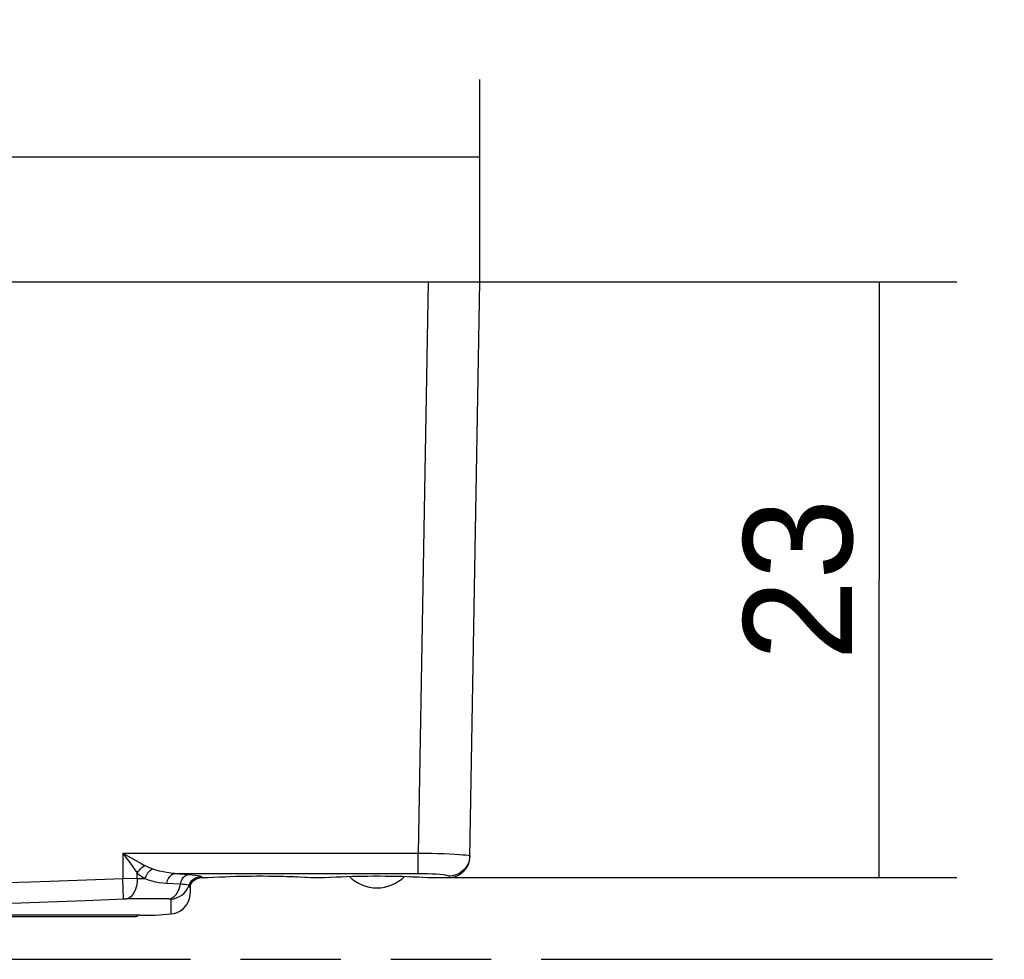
# Model space of a CAD drawing. Header units: millimetres. Extents: x 0 to 210, y 0 to 297.
# Tile 5 of 14: x 87 to 106, y 133 to 151. Entities that reach past the tile are written whole.
import ezdxf
from ezdxf.enums import TextEntityAlignment as Align

# ---------------------------------------------------------------- set-up
doc = ezdxf.new("R2010")
doc.units = ezdxf.units.MM
doc.header["$LTSCALE"] = 19.36
doc.linetypes.add('PHANTOM', pattern=[0.8, 0.45, -0.05, 0.1, -0.05, 0.1, -0.05])
doc.layers.get('0').update_dxf_attribs({"linetype": 'CONTINUOUS'})
doc.layers.add('DEFAULT_3', color=7, linetype='PHANTOM')
doc.layers.add('Z_DIM_2D', color=7, linetype='CONTINUOUS')
doc.styles.add('TEXTSTYLE_3', font='tridonic-metric-print-light.otf')
doc.dimstyles.new('DIMSTYLE_4', dxfattribs={"dimtxt": 2.1, "dimasz": 3.5, "dimexe": 1.5, "dimexo": 0, "dimgap": 0.525, "dimtad": 1, "dimdec": 4, "dimlfac": 2, "dimdsep": 46, "dimtxsty": 'TEXTSTYLE_3', "dimblk": '_FILLED', "dimblk1": '_FILLED', "dimblk2": '_FILLED', "dimcen": 0.09, "dimclrt": 5, "dimadec": 4, "dimazin": 2, "dimtp": 0.3, "dimtm": 0.3, "dimtfac": 1, "dimtdec": 4, "dimtofl": 0, "dimtmove": 0, "dimatfit": 3, "dimldrblk": '_FILLED', "dimfxl": 0, "dimtolj": 1, "dimarcsym": 0})
doc.dimstyles.new('DIMSTYLE_5', dxfattribs={"dimtxt": 2.1, "dimasz": 3.5, "dimexe": 1.5, "dimexo": 0, "dimgap": 0.525, "dimtad": 1, "dimdec": 4, "dimlfac": 2, "dimdsep": 46, "dimtxsty": 'TEXTSTYLE_3', "dimblk": '_FILLED', "dimblk1": '_FILLED', "dimblk2": '_FILLED', "dimcen": 0.09, "dimclrt": 5, "dimadec": 4, "dimazin": 2, "dimtp": 0.2, "dimtm": 0.2, "dimtfac": 1, "dimtdec": 4, "dimtofl": 0, "dimtmove": 0, "dimatfit": 3, "dimldrblk": '_FILLED', "dimfxl": 0, "dimtolj": 1, "dimarcsym": 0})

# ---------------------------------------------------------------- blocks, each defined once
blk = doc.blocks.new('*D6')
at = {"layer": 'Z_DIM_2D', "color": 2, "linetype": 'Continuous', "transparency": 16777216}
for p, q in [((94.407, 145.758), (104.619, 145.758)), ((103.119, 145.758), (103.119, 140.008)), ((103.119, 134.258), (103.119, 140.008)), ((94.813, 134.258), (104.619, 134.258))]:
    blk.add_line(p, q, dxfattribs=at)
at = {"layer": 'Z_DIM_2D', "color": 5, "linetype": 'Continuous', "transparency": 16777216, "style": 'TEXTSTYLE_3'}
blk.add_text('23', height=2.1, rotation=90, dxfattribs=at).set_placement((102.594, 140.008), align=Align.CENTER)
blk = doc.blocks.new('_FILLED')
at = {"color": 0, "linetype": 'ByBlock'}
blk.add_solid([(0, 0), (-1, 0.125), (-1, -0.125)], dxfattribs=at)
blk = doc.blocks.new('_NONE')
blk = doc.blocks.new('*D8')
at = {"layer": 'Z_DIM_2D', "color": 2, "linetype": 'Continuous', "transparency": 16777216}
for p, q in [((66.407, 145.758), (66.407, 149.659)), ((95.407, 145.758), (95.407, 149.659)), ((66.407, 148.159), (80.907, 148.159)), ((95.407, 148.159), (80.907, 148.159))]:
    blk.add_line(p, q, dxfattribs=at)
at = {"layer": 'Z_DIM_2D', "color": 5, "linetype": 'Continuous', "transparency": 16777216, "style": 'TEXTSTYLE_3'}
blk.add_text('58', height=2.1, dxfattribs=at).set_placement((80.907, 148.684), align=Align.CENTER)

msp = doc.modelspace()

# ---------------------------------------------------------------- linework, layer by layer
at = {"color": 7, "linetype": 'Continuous'}
for p, q in [((66.406775, 145.757651), (95.406775, 145.757651)), ((95.212908, 134.651007), (95.406775, 145.757651)), ((90.038289, 134.257651), (90.095398, 134.257658)), ((90.118023, 134.258189), (90.130269, 134.258642)), ((90.130269, 134.258642), (90.152913, 134.2596)), ((90.152913, 134.2596), (90.378813, 134.270241)), ((90.378813, 134.270241), (90.484652, 134.2747)), ((90.484652, 134.2747), (90.58193, 134.278301)), ((90.58193, 134.278301), (90.697408, 134.281898)), ((90.697408, 134.281898), (90.785874, 134.284145)), ((90.785874, 134.284145), (90.884609, 134.286123)), ((90.884609, 134.286123), (90.994657, 134.287644)), ((90.994657, 134.287644), (91.117138, 134.288475)), ((91.117138, 134.288475), (91.218308, 134.288484)), ((91.218308, 134.288484), (91.332626, 134.287757)), ((91.332626, 134.287757), (91.436172, 134.286418)), ((91.436172, 134.286418), (91.529822, 134.284656)), ((91.529822, 134.284656), (91.614426, 134.282627)), ((91.614426, 134.282627), (91.726028, 134.279326)), ((91.726028, 134.279326), (91.821297, 134.275959)), ((91.821297, 134.275959), (91.926699, 134.271688)), ((91.926699, 134.271688), (92.063121, 134.265443)), ((92.063121, 134.265443), (92.1425, 134.261609)), ((92.1425, 134.261609), (92.195907, 134.259151)), ((92.195907, 134.259151), (92.214971, 134.258386)), ((92.214971, 134.258386), (92.22537, 134.258031)), ((92.22537, 134.258031), (92.234182, 134.257793)), ((92.245132, 134.257651), (92.345398, 134.257658)), ((92.368023, 134.258189), (92.380269, 134.258642)), ((92.380269, 134.258642), (92.402913, 134.2596)), ((92.402913, 134.2596), (92.628813, 134.270241)), ((92.628813, 134.270241), (92.734652, 134.2747)), ((92.734652, 134.2747), (92.83193, 134.278301)), ((92.83193, 134.278301), (92.947408, 134.281898)), ((92.947408, 134.281898), (93.035874, 134.284145)), ((93.035874, 134.284145), (93.134609, 134.286123)), ((93.134609, 134.286123), (93.244657, 134.287644)), ((93.244657, 134.287644), (93.367138, 134.288475)), ((93.367138, 134.288475), (93.468308, 134.288484)), ((93.468308, 134.288484), (93.582626, 134.287757)), ((93.734186, 134.285579), (93.823208, 134.283667)), ((93.823208, 134.283667), (93.903582, 134.281549)), ((93.903582, 134.281549), (94.009481, 134.2782)), ((94.009481, 134.2782), (94.099824, 134.274857)), ((94.099824, 134.274857), (94.199643, 134.270689)), ((94.199643, 134.270689), (94.3925, 134.261609)), ((94.3925, 134.261609), (94.445907, 134.259151)), ((94.445907, 134.259151), (94.464971, 134.258386)), ((94.464971, 134.258386), (94.47537, 134.258031)), ((94.47537, 134.258031), (94.484182, 134.257793)), ((94.495132, 134.257651), (94.812964, 134.257651)), ((89.814098, 134.098231), (89.811467, 133.947513)), ((88.846516, 133.531494), (76.555748, 133.531494)), ((76.906775, 133.507651), (88.756774, 133.507651)), ((89.137659, 133.531725), (89.442913, 133.555749))]:
    msp.add_line(p, q, dxfattribs=at)
at = {"color": 9, "linetype": 'Continuous'}
for p, q in [((94.406927, 145.757651), (94.214434, 134.729767)), ((88.51406, 134.729767), (88.511425, 134.235827)), ((88.51406, 134.729767), (94.214434, 134.729767)), ((88.51406, 134.729767), (88.56397, 134.659413)), ((88.56397, 134.659413), (88.704528, 134.46385)), ((94.214434, 134.338963), (94.214434, 134.729767)), ((95.213397, 134.679078), (95.207453, 134.617121)), ((88.704528, 134.46385), (88.791462, 134.344631)), ((88.866608, 134.528546), (88.93118, 134.492765)), ((88.790897, 134.237162), (88.511425, 134.235827)), ((88.528828, 133.844041), (88.511426, 134.235828)), ((88.790897, 134.237162), (88.791462, 134.344631)), ((88.790906, 134.237162), (88.937034, 134.237162)), ((89.513587, 134.338963), (94.214434, 134.338963)), ((89.513587, 134.338963), (89.603216, 134.331578)), ((89.603216, 134.331578), (89.779878, 134.31763)), ((90.096901, 134.257675), (90.103299, 134.25777)), ((90.152913, 134.2596), (90.155203, 134.259818)), ((90.245534, 134.264002), (90.260068, 134.264869)), ((90.462978, 134.274024), (90.484652, 134.2747)), ((90.515226, 134.275886), (90.523717, 134.276403)), ((90.655131, 134.28087), (90.697408, 134.281898)), ((90.870189, 134.28608), (90.884609, 134.286123)), ((90.938131, 134.286955), (90.944664, 134.287251)), ((91.094468, 134.288607), (91.117138, 134.288475)), ((91.169277, 134.288769), (91.169277, 134.288557)), ((91.320387, 134.288084), (91.332626, 134.287757)), ((91.529822, 134.284656), (91.544299, 134.284546)), ((91.68573, 134.280801), (91.726028, 134.279326)), ((91.816661, 134.276332), (91.821297, 134.275959)), ((91.849824, 134.274857), (91.87728, 134.273952)), ((92.036175, 134.266901), (92.063121, 134.265443)), ((92.078472, 134.264705), (92.080592, 134.264767)), ((92.1425, 134.261609), (92.155125, 134.261144)), ((92.195907, 134.259151), (92.209398, 134.258684)), ((92.238075, 134.257716), (92.2423, 134.257667)), ((92.346901, 134.257675), (92.353299, 134.25777)), ((92.402913, 134.2596), (92.405203, 134.259818)), ((92.495534, 134.264002), (92.510068, 134.264869)), ((92.712978, 134.274024), (92.734652, 134.2747)), ((92.765226, 134.275886), (92.773717, 134.276403)), ((92.905131, 134.28087), (92.947408, 134.281898)), ((93.120189, 134.28608), (93.134609, 134.286123)), ((93.188131, 134.286955), (93.194664, 134.287251)), ((93.344468, 134.288607), (93.367138, 134.288475)), ((93.419277, 134.288769), (93.419277, 134.288557)), ((93.570387, 134.288084), (93.582626, 134.287757)), ((93.720743, 134.286037), (93.734186, 134.285579)), ((93.779822, 134.284656), (93.794299, 134.284546)), ((94.002723, 134.278633), (94.009481, 134.2782)), ((94.041211, 134.277075), (94.066661, 134.276332)), ((94.184255, 134.271549), (94.199643, 134.270689)), ((94.221346, 134.269722), (94.237319, 134.269181)), ((94.3925, 134.261609), (94.405125, 134.261144)), ((94.445907, 134.259151), (94.459398, 134.258684)), ((94.47537, 134.258031), (94.478566, 134.257981)), ((94.484182, 134.257793), (94.4923, 134.257667)), ((94.813458, 134.286854), (94.812962, 134.257651)), ((89.364568, 134.149499), (89.626248, 134.136144)), ((89.400453, 133.845376), (88.584872, 133.845376)), ((88.846516, 133.531494), (89.137659, 133.531725))]:
    msp.add_line(p, q, dxfattribs=at)
for points in [[(88.51406, 134.729767), (88.661971, 134.644846), (88.866608, 134.528546)], [(94.214434, 134.729767), (94.34482, 134.72835), (94.473004, 134.726054), (94.596828, 134.722859), (94.71406, 134.718942), (94.822564, 134.714395), (94.920677, 134.709403), (95.006834, 134.704108), (95.07947, 134.698698), (95.137298, 134.693348), (95.179347, 134.6882), (95.204878, 134.683481), (95.213397, 134.679078)], [(95.207453, 134.617121), (95.192244, 134.557757), (95.16875, 134.502644), (95.13734, 134.451772), (95.097919, 134.405387), (95.051285, 134.365067), (94.998189, 134.331967), (94.939874, 134.307309), (94.877809, 134.292053), (94.813465, 134.286857)], [(88.791453, 134.344638), (88.8102, 134.372486), (88.83151, 134.399974), (88.854665, 134.426155), (88.879322, 134.450661), (88.905127, 134.473117), (88.931181, 134.492762)], [(89.080197, 134.426625), (89.053434, 134.436508), (89.027437, 134.446849), (89.002205, 134.457624), (88.977746, 134.468856), (88.954072, 134.480578), (88.93118, 134.492765)], [(88.937033, 134.237162), (88.953969, 134.274733), (88.974748, 134.311646), (88.99837, 134.34605), (89.024321, 134.377265), (89.052069, 134.404575), (89.080197, 134.426651)], [(89.513587, 134.338963), (89.438828, 134.344652), (89.365106, 134.353925), (89.292444, 134.366841), (89.22077, 134.383349), (89.150013, 134.403313), (89.080197, 134.426625)], [(88.511425, 134.235827), (87.637179, 134.199187), (86.737603, 134.16753), (85.816085, 134.140254), (84.86246, 134.119164), (83.86656, 134.106067), (82.831775, 134.10036)], [(88.790906, 134.237162), (88.786453, 134.16442), (88.774754, 134.094731), (88.756431, 134.030664), (88.731851, 133.973244), (88.701124, 133.923647), (88.665449, 133.88471), (88.626283, 133.858295), (88.584872, 133.845376)], [(88.791462, 134.344631), (88.813227, 134.325302), (88.835997, 134.306535), (88.859762, 134.288323), (88.884525, 134.270684), (88.910285, 134.253632), (88.937034, 134.237162)], [(88.937034, 134.237162), (89.004969, 134.214024), (89.074121, 134.194231), (89.144872, 134.177701), (89.216955, 134.164656), (89.290093, 134.155299), (89.364568, 134.149499)], [(89.364567, 134.149499), (89.377884, 134.197864), (89.39742, 134.242555), (89.421734, 134.280064), (89.450002, 134.309404), (89.481435, 134.329514), (89.513588, 134.338963)], [(89.626231, 134.136149), (89.640412, 134.183159), (89.660781, 134.226294), (89.685882, 134.26228), (89.714893, 134.290204), (89.747031, 134.309083), (89.779881, 134.317627)], [(89.779878, 134.31763), (89.850475, 134.311706), (89.911148, 134.3051), (89.963383, 134.297785), (90.002722, 134.290668), (90.024705, 134.284425), (90.030819, 134.278832)], [(89.794561, 134.110774), (89.816058, 134.156952), (89.847201, 134.198585), (89.885742, 134.232482), (89.930468, 134.257827), (89.980124, 134.273641), (90.030828, 134.278833)], [(90.038423, 134.257652), (90.034196, 134.26197), (90.030819, 134.278832)], [(90.107765, 134.257876), (90.110929, 134.258011), (90.118023, 134.258189)], [(91.385704, 134.287152), (91.395922, 134.287223), (91.436172, 134.286418)], [(92.22537, 134.258031), (92.228566, 134.257981), (92.234182, 134.257793)], [(92.357765, 134.257876), (92.360929, 134.258011), (92.368023, 134.258189)], [(93.635704, 134.287152), (93.645922, 134.287223), (93.686172, 134.286418)], [(94.214434, 134.338963), (94.308632, 134.338135), (94.398295, 134.335847)], [(94.398295, 134.335847), (94.484393, 134.33211), (94.564012, 134.327186), (94.634966, 134.321293), (94.696034, 134.314711), (94.745674, 134.307692), (94.78266, 134.300542), (94.805038, 134.29358), (94.813458, 134.286854)], [(89.400449, 133.845376), (89.438643, 133.854683), (89.475353, 133.872823), (89.509644, 133.899164), (89.541139, 133.933345), (89.569409, 133.975204), (89.593474, 134.023734), (89.612597, 134.077766), (89.626248, 134.136144)], [(89.436748, 133.842548), (89.495155, 133.849823), (89.552245, 133.865713), (89.605495, 133.889388), (89.654763, 133.920561), (89.699618, 133.959206), (89.738575, 134.004469), (89.770665, 134.05564), (89.79456, 134.110774)], [(89.626237, 134.136149), (89.673191, 134.132251), (89.715115, 134.128086), (89.750777, 134.123422), (89.776121, 134.118668), (89.790116, 134.114458), (89.794543, 134.11078)], [(89.79456, 134.110774), (89.796127, 134.090567), (89.799453, 134.078103), (89.803956, 134.073616), (89.808649, 134.076307), (89.812413, 134.085262), (89.814134, 134.100261)], [(87.790233, 133.813361), (88.538768, 133.844443), (88.54852, 133.844773), (88.558125, 133.845035), (88.567448, 133.845224), (88.576349, 133.845337), (88.584872, 133.845376)], [(89.400453, 133.845376), (89.411114, 133.845289), (89.420006, 133.845043), (89.427191, 133.844633), (89.432465, 133.844074), (89.435628, 133.843381), (89.436748, 133.842548)], [(89.436748, 133.842548), (89.43786, 133.815459), (89.437235, 133.790389), (89.437422, 133.767428), (89.437808, 133.746306), (89.438002, 133.726834), (89.438433, 133.708854), (89.438649, 133.692184), (89.439089, 133.676716), (89.439373, 133.662288), (89.439761, 133.648877), (89.440056, 133.636409), (89.440428, 133.624864), (89.440719, 133.614197), (89.44107, 133.604402), (89.441347, 133.595455)], [(82.831775, 133.708574), (83.538553, 133.71087), (84.240951, 133.717629), (84.954026, 133.729024), (85.667673, 133.744539), (86.36663, 133.763633), (87.069991, 133.78655), (87.790233, 133.813361)], [(89.441347, 133.595455), (89.442172, 133.57379), (89.442401, 133.568359), (89.442571, 133.563866), (89.442749, 133.560338), (89.442825, 133.557795), (89.442931, 133.556265), (89.442913, 133.555749)]]:
    msp.add_lwpolyline(points, dxfattribs=at)
at = {"color": 7, "linetype": 'Continuous'}
for points in [[(89.814025, 134.097826), (89.814016, 134.097719), (89.814024, 134.097763), (89.814212, 134.098948), (89.814682, 134.101277), (89.815604, 134.104987), (89.817157, 134.110166), (89.819657, 134.117168), (89.823391, 134.126002), (89.829158, 134.13751), (89.837784, 134.151878), (89.851033, 134.16993), (89.871138, 134.191573), (89.900276, 134.215093), (89.941169, 134.237628), (89.991384, 134.253136), (90.038263, 134.257652)], [(90.095398, 134.257658), (90.099186, 134.257697), (90.103299, 134.25777), (90.107765, 134.257876), (90.118023, 134.258189)], [(92.234182, 134.257793), (92.238075, 134.257716), (92.241719, 134.257668), (92.245171, 134.257651)], [(92.345398, 134.257658), (92.349186, 134.257697), (92.353299, 134.25777), (92.357765, 134.257876), (92.368023, 134.258189)], [(93.582626, 134.287757), (93.686172, 134.286418), (93.734186, 134.285579)], [(94.484182, 134.257793), (94.488075, 134.257716), (94.491719, 134.257668), (94.495171, 134.257651)], [(89.442912, 133.555751), (89.501756, 133.564827), (89.564832, 133.585061), (89.623601, 133.615364), (89.676655, 133.655004), (89.722436, 133.70285), (89.759682, 133.757568), (89.787417, 133.81774), (89.804928, 133.88215), (89.811468, 133.947537)]]:
    msp.add_lwpolyline(points, dxfattribs=at)
for centre, radius, start, end in [((94.812964, 134.657652), 0.4, 270, 359), ((93.419275, 134.807651), 0.75, 224.7219257, 315.2783994), ((88.756775, 133.582651), 0.075, 269.9998029, 316.8110817)]:
    msp.add_arc(centre, radius, start, end, dxfattribs=at)
at = {"layer": 'DEFAULT_3', "color": 7, "linetype": 'PHANTOM'}
msp.add_line((50.128636, 132.68), (150.128636, 132.68), dxfattribs=at)

# ---------------------------------------------------------------- dimensions: what is measured, and where the dimension line sits
at = {"layer": 'Z_DIM_2D', "color": 2, "linetype": 'Continuous'}
dim = msp.add_linear_dim(base=(95.406775, 148.158598), p1=(66.406775, 145.757651), p2=(95.406775, 145.757651), dimstyle='DIMSTYLE_4', override={"dimblk1": 'NONE', "dimblk2": 'NONE', "dimsah": 1}, dxfattribs=at)
dim.commit()
dim.dimension.update_dxf_attribs({"geometry": '*D8', "text_midpoint": (80.902207, 148.158598), "dimtype": 160})
dim = msp.add_linear_dim(base=(103.11924, 134.257651), p1=(94.406927, 145.757651), p2=(94.812964, 134.257651), angle=270, dimstyle='DIMSTYLE_5', override={"dimblk1": 'NONE', "dimblk2": 'NONE', "dimsah": 1}, dxfattribs=at)
dim.commit()
dim.dimension.update_dxf_attribs({"geometry": '*D6', "text_midpoint": (103.11924, 139.969418), "dimtype": 160})

doc.saveas('drawing.dxf')
